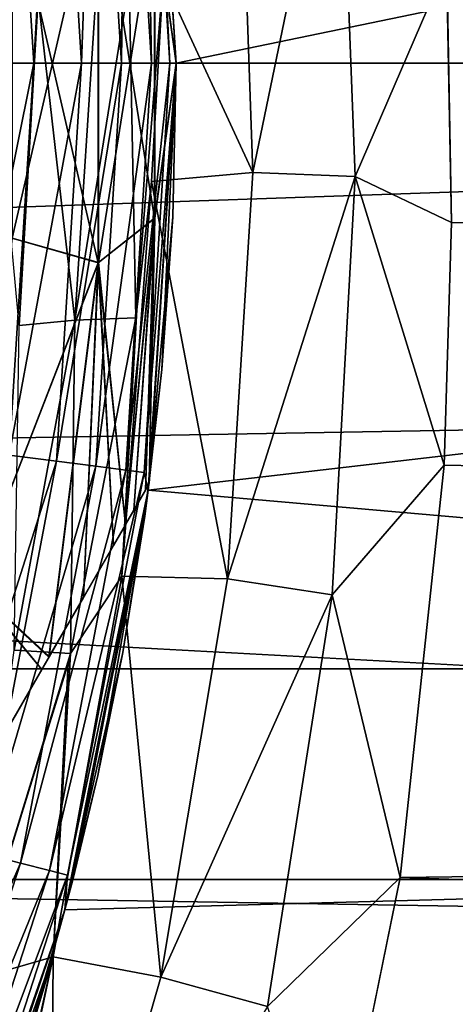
# Model space of a CAD drawing. Header units: metres. Extents: x -139 to 106, y -189 to 40.
# Tile 89 of 256: x -64.12 to -62.39, y -3.74 to 0.17. Entities that reach past the tile are written whole.
import ezdxf

# ---------------------------------------------------------------- set-up
doc = ezdxf.new("R2010")
doc.units = ezdxf.units.M
doc.layers.add('solid_153_ABGANG1_SW0003', color=7, linetype='CONTINUOUS')

msp = doc.modelspace()

# ---------------------------------------------------------------- linework, layer by layer
at = {"layer": 'solid_153_ABGANG1_SW0003'}
for points in [[(-106.5, 0, -5.962051), (-106.32415, 3.243473, -5.962051), (-46.5, 0, -5.962051)], [(-106.32415, 3.243473, -5.962051), (-46.67585, 3.243473, -5.962051), (-46.5, 0, -5.962051)], [(-49.159935, 2.961563, 5.037949), (-63.611217, 1.696847, 5.037949), (-63.5, 0, 5.037949)], [(-49, 0, 5.037949), (-49.159935, 2.961563, 5.037949), (-63.5, 0, 5.037949)], [(-47.66711, 2.406005, 95.917511), (-116.999969, 2.410733, 95.916939), (-116.999969, 0, 96.062759)], [(-47.66711, 1.20245, 96.026581), (-47.66711, 2.406005, 95.917511), (-116.999969, 0, 96.062759)], [(-63.627384, 1.62619, 27.260469), (-63.52507, 0, 27.260469), (-63.611217, 1.696844, 27.037949)], [(-63.611217, 1.696847, 5.037949), (-63.5, 0, 8.53795), (-63.5, 0, 5.037949)], [(-63.611217, 1.696847, 5.037949), (-63.5, 0, 16.537949), (-63.5, 0, 8.53795)], [(-63.611217, 1.696847, 5.037949), (-63.5, 0, 27.037949), (-63.5, 0, 16.537949)], [(-63.611217, 1.696847, 5.037949), (-63.611217, 1.696844, 27.037949), (-63.5, 0, 27.037949)], [(-63.52507, 0, 27.260469), (-63.5, 0, 27.037949), (-63.611217, 1.696844, 27.037949)], [(-63.58643, 0.615928, 31.693947), (-63.607697, 1.669873, 32.537949), (-63.5, 0, 32.537949)], [(-63.5, 0, 40.537949), (-63.5, 0, 32.537949), (-63.607697, 1.669873, 32.537949)], [(-63.5, 0, 40.537949), (-63.607697, 1.669873, 32.537949), (-63.607697, 1.669873, 40.537949)], [(-63.585983, 0.615585, 41.379444), (-63.5, 0, 40.537949), (-63.607697, 1.669873, 40.537949)], [(-63.819233, 1.601953, 27.661791), (-63.718449, 0, 27.661791), (-63.700855, 1.616908, 27.472034)], [(-63.700855, 1.616908, 27.472034), (-63.718449, 0, 27.661791), (-63.599129, 0, 27.472034)], [(-63.700855, 1.616908, 27.472034), (-63.599129, 0, 27.472034), (-63.627384, 1.62619, 27.260469)], [(-63.627384, 1.62619, 27.260469), (-63.599129, 0, 27.472034), (-63.52507, 0, 27.260469)], [(-64.164963, 1.558277, 27.939308), (-64.066925, 0, 27.939308), (-63.976574, 1.582077, 27.8202)], [(-63.976574, 1.582077, 27.8202), (-64.066925, 0, 27.939308), (-63.877037, 0, 27.8202)], [(-63.976574, 1.582077, 27.8202), (-63.877037, 0, 27.8202), (-63.819233, 1.601953, 27.661791)], [(-63.819233, 1.601953, 27.661791), (-63.877037, 0, 27.8202), (-63.718449, 0, 27.661791)], [(-64.164963, 1.558277, 27.939308), (-64.278572, 0, 28.013126), (-64.066925, 0, 27.939308)], [(-62.852375, 1.223106, 54.974876), (-63.195881, -0.435075, 55.328915), (-63.252544, 1.190842, 54.90234)], [(-62.852375, 1.223106, 54.974876), (-62.788551, -0.449929, 55.41415), (-63.195881, -0.435075, 55.328915)], [(-62.852375, 1.223106, 54.974876), (-62.425137, 0.394384, 55.215858), (-62.788551, -0.449929, 55.41415)], [(-47.66711, 1.20245, 96.026581), (-116.999969, 0, 96.062759), (-47.66711, 0, 96.062759)], [(-63.252544, 1.190842, 54.90234), (-63.195881, -0.435075, 55.328915), (-63.552109, 0.337976, 55.00687)], [(0, 1.126914, 55.024654), (0, -2.633311, 56.030117), (-62.425137, 0.394384, 55.215858)], [(-63.809963, -0.792887, 30.873369), (-64.153877, 0.696166, 30.100658), (-63.809963, 0.79285, 30.873369)], [(-63.809071, 0.792185, 42.20013), (-64.15258, 0.695155, 42.973019), (-64.15258, -0.695076, 42.973019)], [(-63.809071, 0.792185, 42.20013), (-64.15258, -0.695076, 42.973019), (-63.809074, -0.792235, 42.20013)], [(-63.809963, 0.79285, 30.873369), (-63.58643, 0.615928, 31.693947), (-63.58643, -0.61593, 31.693947)], [(-63.809963, -0.792887, 30.873369), (-63.809963, 0.79285, 30.873369), (-63.58643, -0.61593, 31.693947)], [(-63.809071, 0.792185, 42.20013), (-63.809074, -0.792235, 42.20013), (-63.585983, 0.615585, 41.379444)], [(-63.809963, -0.792887, 30.873369), (-64.153877, -0.696101, 30.100658), (-64.153877, 0.696166, 30.100658)], [(-63.809074, -0.792235, 42.20013), (-63.585983, -0.615591, 41.379444), (-63.585983, 0.615585, 41.379444)], [(-63.58643, -0.61593, 31.693947), (-63.58643, 0.615928, 31.693947), (-63.5, 0, 32.537949)], [(-63.585983, 0.615585, 41.379444), (-63.585983, -0.615591, 41.379444), (-63.5, 0, 40.537949)], [(-62.788551, -0.449929, 55.41415), (-62.425137, 0.394384, 55.215858), (-62.405888, -0.63301, 55.488026)], [(0, -2.633311, 56.030117), (-62.405888, -0.63301, 55.488026), (-62.425137, 0.394384, 55.215858)], [(-63.903938, -1.020702, 55.188988), (-63.687923, 0.323017, 54.946964), (-63.660786, -1.012427, 55.323719)], [(-63.903938, -1.020702, 55.188988), (-63.81694, 0.304858, 54.874268), (-63.687923, 0.323017, 54.946964)], [(-63.687923, 0.323017, 54.946964), (-63.552109, 0.337976, 55.00687), (-63.660786, -1.012427, 55.323719)], [(-63.660786, -1.012427, 55.323719), (-63.552109, 0.337976, 55.00687), (-63.598553, -0.470552, 55.198429)], [(-63.195881, -0.435075, 55.328915), (-63.598553, -0.470552, 55.198429), (-63.552109, 0.337976, 55.00687)], [(-63.903938, -1.020702, 55.188988), (-64.049469, 0.259716, 54.693535), (-63.81694, 0.304858, 54.874268)], [(-64.125183, -1.042202, 55.006508), (-64.240601, 0.204324, 54.471771), (-64.049469, 0.259716, 54.693535)], [(-63.903938, -1.020702, 55.188988), (-64.125183, -1.042202, 55.006508), (-64.049469, 0.259716, 54.693535)], [(-46.67585, -3.243473, -5.962051), (-106.5, 0, -5.962051), (-46.5, 0, -5.962051)], [(-46.67585, -3.243473, -5.962051), (-106.32415, -3.243473, -5.962051), (-106.5, 0, -5.962051)], [(-63.627384, -1.62619, 27.260469), (-63.611217, -1.696844, 27.037949), (-63.5, 0, 27.037949)], [(-63.52507, 0, 27.260469), (-63.627384, -1.62619, 27.260469), (-63.5, 0, 27.037949)], [(-63.611217, -1.696847, 5.037949), (-63.5, 0, 5.037949), (-63.557129, -1.217411, 8.727747)], [(-63.611217, -1.696847, 5.037949), (-49, 0, 5.037949), (-63.5, 0, 5.037949)], [(-63.611217, -1.696844, 27.037949), (-63.514359, -0.610831, 16.491119), (-63.5, 0, 16.537949)], [(-63.611217, -1.696844, 27.037949), (-63.5, 0, 16.537949), (-63.5, 0, 27.037949)], [(-63.611217, -1.696847, 5.037949), (-49.159939, -2.961596, 5.037949), (-49, 0, 5.037949)], [(-63.58643, -0.61593, 31.693947), (-63.5, 0, 32.537949), (-63.607697, -1.669873, 32.537949)], [(-63.607697, -1.669873, 40.537949), (-63.607697, -1.669873, 32.537949), (-63.5, 0, 32.537949)], [(-63.607697, -1.669873, 40.537949), (-63.5, 0, 32.537949), (-63.5, 0, 40.537949)], [(-63.585983, -0.615591, 41.379444), (-63.607697, -1.669873, 40.537949), (-63.5, 0, 40.537949)], [(-63.557129, -1.217411, 8.727747), (-63.5, 0, 5.037949), (-63.514397, -0.611632, 8.584953)], [(-63.514397, -0.611632, 8.584953), (-63.5, 0, 5.037949), (-63.5, 0, 8.53795)], [(-63.514359, -0.610831, 16.491119), (-63.514397, -0.611632, 8.584953), (-63.5, 0, 8.53795)], [(-63.5, 0, 16.537949), (-63.514359, -0.610831, 16.491119), (-63.5, 0, 8.53795)], [(-47.66711, 0, 96.062759), (-116.999969, 0, 96.062759), (-116.999969, -2.410733, 95.916939)], [(-47.66711, -1.202451, 96.026581), (-47.66711, 0, 96.062759), (-116.999969, -2.410733, 95.916939)], [(-64.374939, -1.531751, 28.013126), (-64.164963, -1.558277, 27.939308), (-64.066925, 0, 27.939308)], [(-64.278572, 0, 28.013126), (-64.374939, -1.531751, 28.013126), (-64.066925, 0, 27.939308)], [(-64.164963, -1.558277, 27.939308), (-63.976574, -1.582077, 27.8202), (-63.877037, 0, 27.8202)], [(-64.066925, 0, 27.939308), (-64.164963, -1.558277, 27.939308), (-63.877037, 0, 27.8202)], [(-63.976574, -1.582077, 27.8202), (-63.819233, -1.601953, 27.661791), (-63.718449, 0, 27.661791)], [(-63.877037, 0, 27.8202), (-63.976574, -1.582077, 27.8202), (-63.718449, 0, 27.661791)], [(-63.819233, -1.601953, 27.661791), (-63.700855, -1.616908, 27.472034), (-63.599129, 0, 27.472034)], [(-63.718449, 0, 27.661791), (-63.819233, -1.601953, 27.661791), (-63.599129, 0, 27.472034)], [(-63.700855, -1.616908, 27.472034), (-63.627384, -1.62619, 27.260469), (-63.52507, 0, 27.260469)], [(-63.599129, 0, 27.472034), (-63.700855, -1.616908, 27.472034), (-63.52507, 0, 27.260469)], [(-63.195881, -0.435075, 55.328915), (-63.295986, -2.048995, 55.761353), (-63.598553, -0.470552, 55.198429)], [(-62.788551, -0.449929, 55.41415), (-63.295986, -2.048995, 55.761353), (-63.195881, -0.435075, 55.328915)], [(-62.788551, -0.449929, 55.41415), (-62.879799, -2.113055, 55.861935), (-63.295986, -2.048995, 55.761353)], [(-62.788551, -0.449929, 55.41415), (-62.435089, -1.597887, 55.747574), (-62.879799, -2.113055, 55.861935)], [(-62.788551, -0.449929, 55.41415), (-62.405888, -0.63301, 55.488026), (-62.435089, -1.597887, 55.747574)], [(-63.295986, -2.048995, 55.761353), (-63.716816, -2.038145, 55.613144), (-63.598553, -0.470552, 55.198429)], [(-63.656464, -0.980791, 55.316471), (-63.598553, -0.470552, 55.198429), (-63.716816, -2.038145, 55.613144)], [(-63.660786, -1.012427, 55.323719), (-63.598553, -0.470552, 55.198429), (-63.656464, -0.980791, 55.316471)], [(-63.809963, -0.792887, 30.873369), (-63.58643, -0.61593, 31.693947), (-63.702374, -1.833862, 31.694542)], [(-63.809074, -0.792235, 42.20013), (-63.701809, -1.832883, 41.378895), (-63.585983, -0.615591, 41.379444)], [(-63.669281, -1.776545, 31.854881), (-63.702374, -1.833862, 31.694542), (-63.58643, -0.61593, 31.693947)], [(-63.585983, -0.615591, 41.379444), (-63.701809, -1.832883, 41.378895), (-63.669304, -1.776581, 41.22113)], [(-63.585983, -0.615591, 41.379444), (-63.669304, -1.776581, 41.22113), (-63.622856, -1.696135, 40.878838)], [(-63.62286, -1.69614, 32.197029), (-63.669281, -1.776545, 31.854881), (-63.58643, -0.61593, 31.693947)], [(-63.62286, -1.69614, 32.197029), (-63.58643, -0.61593, 31.693947), (-63.607697, -1.669873, 32.537949)], [(-63.585983, -0.615591, 41.379444), (-63.622856, -1.696135, 40.878838), (-63.607697, -1.669873, 40.537949)], [(-63.611217, -1.696844, 27.037949), (-63.557076, -1.216839, 16.348291), (-63.514359, -0.610831, 16.491119)], [(-63.557076, -1.216839, 16.348291), (-63.557129, -1.217411, 8.727747), (-63.514397, -0.611632, 8.584953)], [(-63.514359, -0.610831, 16.491119), (-63.557076, -1.216839, 16.348291), (-63.514397, -0.611632, 8.584953)], [(0, -2.633311, 56.030117), (-62.435089, -1.597887, 55.747574), (-62.405888, -0.63301, 55.488026)], [(-63.809963, -0.792887, 30.873369), (-64.310379, -2.079544, 30.100658), (-64.153877, -0.696101, 30.100658)], [(-63.809074, -0.792235, 42.20013), (-64.15258, -0.695076, 42.973019), (-64.308609, -2.076524, 42.973019)], [(-64.006096, -2.359927, 30.87348), (-64.310379, -2.079544, 30.100658), (-63.809963, -0.792887, 30.873369)], [(-63.809074, -0.792235, 42.20013), (-64.308609, -2.076524, 42.973019), (-64.004799, -2.357679, 42.199989)], [(-63.869316, -2.123014, 31.165167), (-64.006096, -2.359927, 30.87348), (-63.809963, -0.792887, 30.873369)], [(-63.809074, -0.792235, 42.20013), (-64.004799, -2.357679, 42.199989), (-63.869469, -2.123279, 41.911102)], [(-63.809074, -0.792235, 42.20013), (-63.869469, -2.123279, 41.911102), (-63.749897, -1.916172, 41.56543)], [(-63.869316, -2.123014, 31.165167), (-63.809963, -0.792887, 30.873369), (-63.749821, -1.916045, 31.510727)], [(-63.809963, -0.792887, 30.873369), (-63.702374, -1.833862, 31.694542), (-63.749821, -1.916045, 31.510727)], [(-63.809074, -0.792235, 42.20013), (-63.749897, -1.916172, 41.56543), (-63.701809, -1.832883, 41.378895)], [(-63.920086, -2.345565, 55.622169), (-63.660786, -1.012427, 55.323719), (-63.716816, -2.038145, 55.613144)], [(-63.903938, -1.020702, 55.188988), (-63.660786, -1.012427, 55.323719), (-63.920086, -2.345565, 55.622169)], [(-63.660786, -1.012427, 55.323719), (-63.656464, -0.980791, 55.316471), (-63.716816, -2.038145, 55.613144)], [(-64.144699, -2.332286, 55.480438), (-63.903938, -1.020702, 55.188988), (-63.920086, -2.345565, 55.622169)], [(-64.144699, -2.332286, 55.480438), (-64.125183, -1.042202, 55.006508), (-63.903938, -1.020702, 55.188988)], [(-47.66711, -2.406001, 95.917511), (-47.66711, -1.202451, 96.026581), (-116.999969, -2.410733, 95.916939)], [(-63.557076, -1.216839, 16.348291), (-63.625141, -1.799434, 16.110357), (-63.557129, -1.217411, 8.727747)], [(-63.611217, -1.696844, 27.037949), (-63.625141, -1.799434, 16.110357), (-63.557076, -1.216839, 16.348291)], [(-63.625141, -1.799434, 16.110357), (-63.625099, -1.799152, 8.965408), (-63.557129, -1.217411, 8.727747)], [(-63.611217, -1.696847, 5.037949), (-63.557129, -1.217411, 8.727747), (-63.625099, -1.799152, 8.965408)], [(-64.164963, -1.558277, 27.939308), (-64.457535, -3.09198, 27.939308), (-63.976574, -1.582077, 27.8202)], [(-64.457535, -3.09198, 27.939308), (-64.273613, -3.139203, 27.8202), (-63.976574, -1.582077, 27.8202)], [(-63.976574, -1.582077, 27.8202), (-64.273613, -3.139203, 27.8202), (-63.819233, -1.601953, 27.661791)], [(-64.273613, -3.139203, 27.8202), (-64.120003, -3.178643, 27.661791), (-63.819233, -1.601953, 27.661791)], [(-63.819233, -1.601953, 27.661791), (-64.120003, -3.178643, 27.661791), (-63.700855, -1.616908, 27.472034)], [(-62.879799, -2.113055, 55.861935), (-62.435089, -1.597887, 55.747574), (-62.610016, -3.235388, 56.196281)], [(0, -2.633311, 56.030117), (-62.610016, -3.235388, 56.196281), (-62.435089, -1.597887, 55.747574)], [(-64.120003, -3.178643, 27.661791), (-64.004433, -3.208316, 27.472034), (-63.700855, -1.616908, 27.472034)], [(-63.700855, -1.616908, 27.472034), (-64.004433, -3.208316, 27.472034), (-63.627384, -1.62619, 27.260469)], [(-64.004433, -3.208316, 27.472034), (-63.932705, -3.226733, 27.260469), (-63.627384, -1.62619, 27.260469)], [(-63.627384, -1.62619, 27.260469), (-63.932705, -3.226733, 27.260469), (-63.611217, -1.696844, 27.037949)], [(-63.607697, -1.669873, 32.537949), (-68.607697, -10.330127, 32.537949), (-68.592529, -10.303864, 32.197056)], [(-63.607697, -1.669873, 40.537949), (-68.607697, -10.330127, 32.537949), (-63.607697, -1.669873, 32.537949)], [(-63.607697, -1.669873, 40.537949), (-68.607697, -10.330127, 40.537949), (-68.607697, -10.330127, 32.537949)], [(-63.622856, -1.696135, 40.878838), (-68.607697, -10.330127, 40.537949), (-63.607697, -1.669873, 40.537949)], [(-63.62286, -1.69614, 32.197029), (-63.607697, -1.669873, 32.537949), (-68.592529, -10.303864, 32.197056)], [(-63.622856, -1.696135, 40.878838), (-68.592529, -10.30386, 40.878868), (-68.607697, -10.330127, 40.537949)], [(-63.669304, -1.776581, 41.22113), (-68.592529, -10.30386, 40.878868), (-63.622856, -1.696135, 40.878838)], [(-63.62286, -1.69614, 32.197029), (-68.592529, -10.303864, 32.197056), (-68.546089, -10.223418, 31.854767)], [(-63.62286, -1.69614, 32.197029), (-68.546089, -10.223418, 31.854767), (-63.669281, -1.776545, 31.854881)], [(-63.942966, -3.364655, 27.037949), (-63.625141, -1.799434, 16.110357), (-63.611217, -1.696844, 27.037949)], [(-63.932705, -3.226733, 27.260469), (-63.942966, -3.364655, 27.037949), (-63.611217, -1.696844, 27.037949)], [(-63.611217, -1.696847, 5.037949), (-63.911537, -3.245084, 10.199281), (-63.942966, -3.364659, 5.037949)], [(-63.611217, -1.696847, 5.037949), (-63.942966, -3.364659, 5.037949), (-49.159939, -2.961596, 5.037949)], [(-63.611217, -1.696847, 5.037949), (-63.811741, -2.829857, 9.710957), (-63.911537, -3.245084, 10.199281)], [(-63.611217, -1.696847, 5.037949), (-63.712738, -2.34221, 9.295419), (-63.811741, -2.829857, 9.710957)], [(-63.611217, -1.696847, 5.037949), (-63.625099, -1.799152, 8.965408), (-63.712738, -2.34221, 9.295419)], [(-63.669304, -1.776581, 41.22113), (-68.546112, -10.223456, 41.221012), (-68.592529, -10.30386, 40.878868)], [(-63.701809, -1.832883, 41.378895), (-68.546112, -10.223456, 41.221012), (-63.669304, -1.776581, 41.22113)], [(-63.669281, -1.776545, 31.854881), (-68.546089, -10.223418, 31.854767), (-68.513008, -10.166121, 31.694498)], [(-63.669281, -1.776545, 31.854881), (-68.513008, -10.166121, 31.694498), (-63.702374, -1.833862, 31.694542)], [(-63.942966, -3.364655, 27.037949), (-63.712769, -2.342371, 15.780368), (-63.625141, -1.799434, 16.110357)], [(-63.625141, -1.799434, 16.110357), (-63.712769, -2.342371, 15.780368), (-63.712738, -2.34221, 9.295419)], [(-63.625141, -1.799434, 16.110357), (-63.712738, -2.34221, 9.295419), (-63.625099, -1.799152, 8.965408)], [(-63.701809, -1.832883, 41.378895), (-68.513588, -10.167135, 41.378853), (-68.546112, -10.223456, 41.221012)], [(-63.749897, -1.916172, 41.56543), (-68.513588, -10.167135, 41.378853), (-63.701809, -1.832883, 41.378895)], [(-63.702374, -1.833862, 31.694542), (-68.513008, -10.166121, 31.694498), (-68.465492, -10.083828, 31.510469)], [(-63.749821, -1.916045, 31.510727), (-63.702374, -1.833862, 31.694542), (-68.465492, -10.083828, 31.510469)], [(-63.749897, -1.916172, 41.56543), (-68.465569, -10.083959, 41.565163), (-68.513588, -10.167135, 41.378853)], [(-63.749897, -1.916172, 41.56543), (-68.346077, -9.876992, 41.910725), (-68.465569, -10.083959, 41.565163)], [(-63.869316, -2.123014, 31.165167), (-63.749821, -1.916045, 31.510727), (-68.465492, -10.083828, 31.510469)], [(-63.869469, -2.123279, 41.911102), (-68.346077, -9.876992, 41.910725), (-63.749897, -1.916172, 41.56543)], [(-63.561657, -3.631938, 56.193943), (-63.989742, -3.551034, 56.021656), (-63.716816, -2.038145, 55.613144)], [(-63.920086, -2.345565, 55.622169), (-63.716816, -2.038145, 55.613144), (-63.989742, -3.551034, 56.021656)], [(-63.295986, -2.048995, 55.761353), (-63.561657, -3.631938, 56.193943), (-63.716816, -2.038145, 55.613144)], [(-62.879799, -2.113055, 55.861935), (-63.561657, -3.631938, 56.193943), (-63.295986, -2.048995, 55.761353)], [(-64.034584, -2.409261, 30.821419), (-64.310379, -2.079544, 30.100658), (-64.006096, -2.359927, 30.87348)], [(-64.252281, -2.786328, 30.488457), (-64.310379, -2.079544, 30.100658), (-64.034584, -2.409261, 30.821419)], [(-64.034843, -2.409715, 42.254948), (-64.004799, -2.357679, 42.199989), (-64.308609, -2.076524, 42.973019)], [(-64.252708, -2.787067, 42.588001), (-64.034843, -2.409715, 42.254948), (-64.308609, -2.076524, 42.973019)], [(-63.869316, -2.123014, 31.165167), (-68.465492, -10.083828, 31.510469), (-68.345924, -9.876723, 31.164797)], [(-64.004799, -2.357679, 42.199989), (-68.346077, -9.876992, 41.910725), (-63.869469, -2.123279, 41.911102)], [(-63.869316, -2.123014, 31.165167), (-68.345924, -9.876723, 31.164797), (-68.209305, -9.640096, 30.873503)], [(-63.869316, -2.123014, 31.165167), (-68.209305, -9.640096, 30.873503), (-64.006096, -2.359927, 30.87348)], [(-62.879799, -2.113055, 55.861935), (-63.137997, -3.748279, 56.312279), (-63.561657, -3.631938, 56.193943)], [(-62.879799, -2.113055, 55.861935), (-62.610016, -3.235388, 56.196281), (-63.137997, -3.748279, 56.312279)], [(-64.144699, -2.332286, 55.480438), (-63.920086, -2.345565, 55.622169), (-64.320305, -3.645885, 55.902065)], [(-64.320305, -3.645885, 55.902065), (-63.920086, -2.345565, 55.622169), (-63.930321, -2.386027, 55.631031)], [(-63.930321, -2.386027, 55.631031), (-63.920086, -2.345565, 55.622169), (-63.989742, -3.551034, 56.021656)], [(-63.942966, -3.364655, 27.037949), (-63.811829, -2.830249, 15.364548), (-63.712769, -2.342371, 15.780368)], [(-63.712769, -2.342371, 15.780368), (-63.811829, -2.830249, 15.364548), (-63.811741, -2.829857, 9.710957)], [(-63.712769, -2.342371, 15.780368), (-63.811741, -2.829857, 9.710957), (-63.712738, -2.34221, 9.295419)], [(-64.004799, -2.357679, 42.199989), (-68.210579, -9.642297, 42.200016), (-68.346077, -9.876992, 41.910725)], [(-64.034843, -2.409715, 42.254948), (-68.210579, -9.642297, 42.200016), (-64.004799, -2.357679, 42.199989)], [(-64.006096, -2.359927, 30.87348), (-68.209305, -9.640096, 30.873503), (-68.18055, -9.590289, 30.820955)], [(-64.034584, -2.409261, 30.821419), (-64.006096, -2.359927, 30.87348), (-68.18055, -9.590289, 30.820955)], [(-64.320305, -3.645885, 55.902065), (-63.930321, -2.386027, 55.631031), (-63.989742, -3.551034, 56.021656)], [(-47.66711, -3.603353, 95.735481), (-47.66711, -2.406001, 95.917511), (-116.999969, -2.410733, 95.916939)], [(-47.66711, -3.603353, 95.735481), (-116.999969, -2.410733, 95.916939), (-116.999969, -4.786312, 95.481598)], [(-64.034843, -2.409715, 42.254948), (-68.180817, -9.590749, 42.254471), (-68.210579, -9.642297, 42.200016)], [(-64.034843, -2.409715, 42.254948), (-67.96312, -9.213687, 42.587429), (-68.180817, -9.590749, 42.254471)], [(-64.252281, -2.786328, 30.488457), (-64.034584, -2.409261, 30.821419), (-68.18055, -9.590289, 30.820955)], [(-64.252708, -2.787067, 42.588001), (-67.96312, -9.213687, 42.587429), (-64.034843, -2.409715, 42.254948)], [(0, -2.633311, 56.030117), (0, -5.516952, 56.838745), (-62.610016, -3.235388, 56.196281)], [(-63.942966, -3.364655, 27.037949), (-63.911678, -3.245631, 14.875865), (-63.811829, -2.830249, 15.364548)], [(-63.811829, -2.830249, 15.364548), (-63.911678, -3.245631, 14.875865), (-63.911537, -3.245084, 10.199281)], [(-63.811829, -2.830249, 15.364548), (-63.911537, -3.245084, 10.199281), (-63.811741, -2.829857, 9.710957)], [(-64.489571, -4.974899, 5.037949), (-49.640491, -5.900576, 5.037949), (-49.159939, -2.961596, 5.037949)], [(-63.942966, -3.364659, 5.037949), (-64.489571, -4.974899, 5.037949), (-49.159939, -2.961596, 5.037949)], [(-64.273613, -3.139203, 27.8202), (-64.763466, -4.646823, 27.8202), (-64.120003, -3.178643, 27.661791)], [(-64.763466, -4.646823, 27.8202), (-64.616013, -4.705203, 27.661791), (-64.120003, -3.178643, 27.661791)], [(-64.120003, -3.178643, 27.661791), (-64.616013, -4.705203, 27.661791), (-64.004433, -3.208316, 27.472034)], [(-47.201366, -6.449028, -5.962051), (-105.798637, -6.449028, -5.962051), (-106.32415, -3.243473, -5.962051)], [(-46.67585, -3.243473, -5.962051), (-47.201366, -6.449028, -5.962051), (-106.32415, -3.243473, -5.962051)], [(-64.616013, -4.705203, 27.661791), (-64.505074, -4.749127, 27.472034), (-64.004433, -3.208316, 27.472034)], [(-64.004433, -3.208316, 27.472034), (-64.505074, -4.749127, 27.472034), (-63.932705, -3.226733, 27.260469)], [(-64.505074, -4.749127, 27.472034), (-64.436218, -4.77639, 27.260469), (-63.932705, -3.226733, 27.260469)], [(-63.932705, -3.226733, 27.260469), (-64.436218, -4.77639, 27.260469), (-63.942966, -3.364655, 27.037949)], [(-63.911678, -3.245631, 14.875865), (-64.001221, -3.574974, 14.332293), (-64.001137, -3.574684, 10.743056)], [(-63.942966, -3.364655, 27.037949), (-64.001221, -3.574974, 14.332293), (-63.911678, -3.245631, 14.875865)], [(-63.911678, -3.245631, 14.875865), (-64.001137, -3.574684, 10.743056), (-63.911537, -3.245084, 10.199281)], [(-63.942966, -3.364659, 5.037949), (-63.911537, -3.245084, 10.199281), (-64.001137, -3.574684, 10.743056)], [(-63.137997, -3.748279, 56.312279), (-62.610016, -3.235388, 56.196281), (-62.872326, -4.521774, 56.556004)], [(-62.872326, -4.521774, 56.556004), (-62.610016, -3.235388, 56.196281), (0, -5.516952, 56.838745)], [(-64.489571, -4.974896, 27.037949), (-64.001221, -3.574974, 14.332293), (-63.942966, -3.364655, 27.037949)], [(-64.436218, -4.77639, 27.260469), (-64.489571, -4.974896, 27.037949), (-63.942966, -3.364655, 27.037949)], [(-63.942966, -3.364659, 5.037949), (-64.115738, -3.953493, 11.929544), (-64.489571, -4.974899, 5.037949)], [(-63.942966, -3.364659, 5.037949), (-64.07132, -3.811548, 11.324763), (-64.115738, -3.953493, 11.929544)], [(-63.942966, -3.364659, 5.037949), (-64.001137, -3.574684, 10.743056), (-64.07132, -3.811548, 11.324763)], [(-64.321037, -5.045381, 56.476601), (-64.426689, -5.009561, 56.421509), (-63.989742, -3.551034, 56.021656)], [(-64.320305, -3.645885, 55.902065), (-63.989742, -3.551034, 56.021656), (-64.426689, -5.009561, 56.421509)], [(-64.308838, -5.049607, 56.482704), (-64.321037, -5.045381, 56.476601), (-63.989742, -3.551034, 56.021656)], [(-64.001396, -5.161804, 56.619663), (-64.308838, -5.049607, 56.482704), (-63.989742, -3.551034, 56.021656)], [(-63.561657, -3.631938, 56.193943), (-64.001396, -5.161804, 56.619663), (-63.989742, -3.551034, 56.021656)], [(-64.489571, -4.974896, 27.037949), (-64.071465, -3.812024, 13.749448), (-64.001221, -3.574974, 14.332293)], [(-64.001221, -3.574974, 14.332293), (-64.071465, -3.812024, 13.749448), (-64.07132, -3.811548, 11.324763)], [(-64.001221, -3.574974, 14.332293), (-64.07132, -3.811548, 11.324763), (-64.001137, -3.574684, 10.743056)], [(-47.66711, -4.787463, 95.481316), (-47.66711, -3.603353, 95.735481), (-116.999969, -4.786312, 95.481598)], [(-63.137997, -3.748279, 56.312279), (-64.001396, -5.161804, 56.619663), (-63.561657, -3.631938, 56.193943)]]:
    msp.add_3dface(points, dxfattribs=at)

doc.saveas('drawing.dxf')
